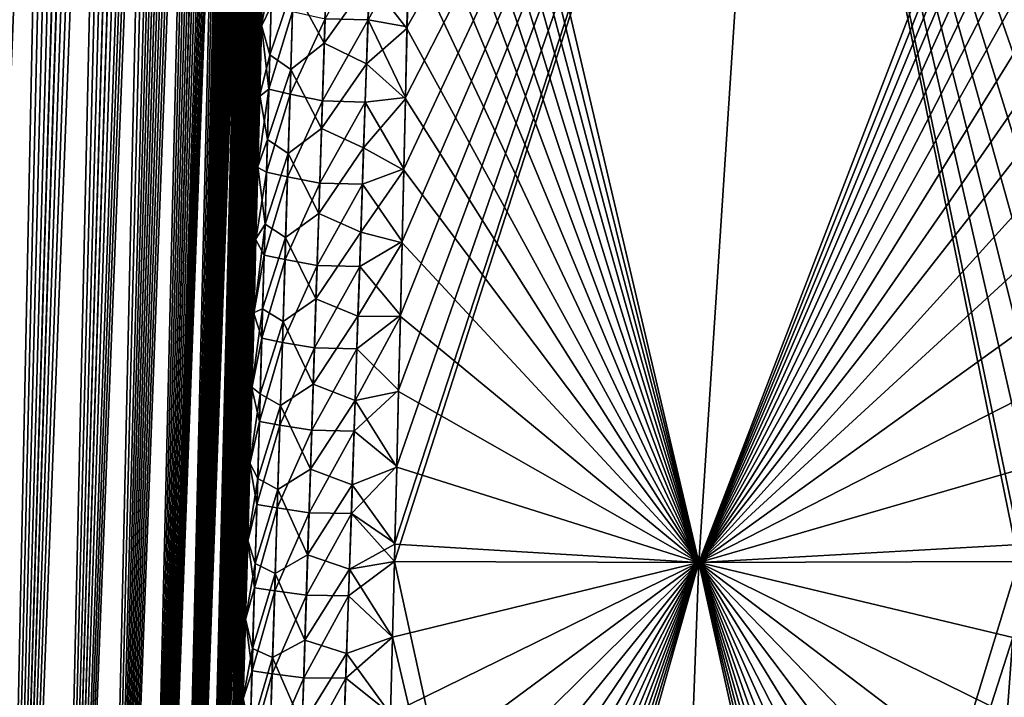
# Model space of a CAD drawing. Header units: metres. Extents: x -109 to 109, y -108 to 40.
# Tile 17 of 216: x -92.66 to -86.94, y -94.43 to -90.49. Entities that reach past the tile are written whole.
import ezdxf

# ---------------------------------------------------------------- set-up
doc = ezdxf.new("R2010")
doc.units = ezdxf.units.M
doc.layers.add('solid_K_24_42_18_000C86_XXX', color=7, linetype='CONTINUOUS')

msp = doc.modelspace()

# ---------------------------------------------------------------- linework, layer by layer
at = {"layer": 'solid_K_24_42_18_000C86_XXX'}
for points in [[(-93.591545, -102.81073, -10.906535), (-92.679085, -68.267998, -10.050425), (-92.528267, -68.388931, -10.34915)], [(-93.591431, -102.810715, 10.906762), (-92.51889, -68.398109, 10.368306), (-92.67025, -68.273499, 10.067431)], [(-93.591545, -102.81073, -10.906535), (-92.528267, -68.388931, -10.34915), (-92.376144, -68.573921, -10.669916)], [(-93.591431, -102.810715, 10.906762), (-93.198311, -102.747047, 11.718625), (-92.51889, -68.398109, 10.368306)], [(-93.198311, -102.747047, 11.718625), (-92.36718, -68.586609, 10.689469), (-92.51889, -68.398109, 10.368306)], [(-93.591545, -102.81073, -10.906535), (-92.376144, -68.573921, -10.669916), (-92.299911, -68.693405, -10.839007)], [(-93.198311, -102.747047, 11.718625), (-92.216957, -68.847137, 11.030178), (-92.36718, -68.586609, 10.689469)], [(-93.591545, -102.81073, -10.906535), (-92.299911, -68.693405, -10.839007), (-92.224533, -68.832336, -11.012405)], [(-93.19838, -102.747063, -11.718479), (-93.591545, -102.81073, -10.906535), (-92.224533, -68.832336, -11.012405)], [(-93.19838, -102.747063, -11.718479), (-92.224533, -68.832336, -11.012405), (-92.150101, -68.990654, -11.190207)], [(-93.198311, -102.747047, 11.718625), (-92.143311, -69.006462, 11.206781), (-92.216957, -68.847137, 11.030178)], [(-93.19838, -102.747063, -11.718479), (-92.150101, -68.990654, -11.190207), (-92.077179, -69.169266, -11.371437)], [(-93.198311, -102.747047, 11.718625), (-92.844063, -102.640434, 12.551116), (-92.143311, -69.006462, 11.206781)], [(-92.844063, -102.640434, 12.551116), (-92.070923, -69.185532, 11.387313), (-92.143311, -69.006462, 11.206781)], [(-93.19838, -102.747063, -11.718479), (-92.077179, -69.169266, -11.371437), (-92.005905, -69.368141, -11.555996)], [(-92.844063, -102.640434, 12.551116), (-92.000267, -69.385178, 11.570947), (-92.070923, -69.185532, 11.387313)], [(-93.19838, -102.747063, -11.718479), (-92.005905, -69.368141, -11.555996), (-91.936523, -69.588257, -11.743578)], [(-92.844063, -102.640434, 12.551116), (-91.931404, -69.605354, 11.757725), (-92.000267, -69.385178, 11.570947)], [(-93.19838, -102.747063, -11.718479), (-91.936523, -69.588257, -11.743578), (-91.869133, -69.829735, -11.934097)], [(-92.844063, -102.640434, 12.551116), (-91.864594, -69.84716, 11.947262), (-91.931404, -69.605354, 11.757725)], [(-92.844093, -102.640442, -12.551044), (-93.19838, -102.747063, -11.718479), (-91.869133, -69.829735, -11.934097)], [(-92.844093, -102.640442, -12.551044), (-91.869133, -69.829735, -11.934097), (-91.803925, -70.093361, -12.12733)], [(-92.844063, -102.640434, 12.551116), (-91.799896, -70.110558, 12.139552), (-91.864594, -69.84716, 11.947262)], [(-92.844093, -102.640442, -12.551044), (-91.803925, -70.093361, -12.12733), (-91.741028, -70.379463, -12.323109)], [(-92.844063, -102.640434, 12.551116), (-92.529518, -102.49028, 13.403612), (-91.799896, -70.110558, 12.139552)], [(-92.529518, -102.49028, 13.403612), (-91.737503, -70.39666, 12.33439), (-91.799896, -70.110558, 12.139552)], [(-92.844093, -102.640442, -12.551044), (-91.741028, -70.379463, -12.323109), (-91.680527, -70.688721, -12.521388)], [(-92.529518, -102.49028, 13.403612), (-91.67746, -70.705429, 12.531752), (-91.737503, -70.39666, 12.33439)], [(-92.844093, -102.640442, -12.551044), (-91.680527, -70.688721, -12.521388), (-91.622559, -71.021805, -12.72204)], [(-92.529518, -102.49028, 13.403612), (-91.619904, -71.03817, 12.731528), (-91.67746, -70.705429, 12.531752)], [(-92.529518, -102.49028, -13.403603), (-92.844093, -102.640442, -12.551044), (-91.622559, -71.021805, -12.72204)], [(-92.529518, -102.49028, -13.403603), (-91.622559, -71.021805, -12.72204), (-91.567177, -71.379196, -12.925053)], [(-92.529518, -102.49028, 13.403612), (-91.564888, -71.394905, 12.933696), (-91.619904, -71.03817, 12.731528)], [(-92.529518, -102.49028, -13.403603), (-91.567177, -71.379196, -12.925053), (-91.514496, -71.76207, -13.130342)], [(-92.529518, -102.49028, 13.403612), (-92.255585, -102.295357, 14.275787), (-91.564888, -71.394905, 12.933696)], [(-92.255585, -102.295357, 14.275787), (-91.51255, -71.777077, 13.13817), (-91.564888, -71.394905, 12.933696)], [(-92.529518, -102.49028, -13.403603), (-91.514496, -71.76207, -13.130342), (-91.464577, -72.170631, -13.337885)], [(-92.255585, -102.295357, 14.275787), (-91.462944, -72.184906, 13.344921), (-91.51255, -71.777077, 13.13817)], [(-92.529518, -102.49028, -13.403603), (-91.464577, -72.170631, -13.337885), (-91.432899, -72.458321, -13.477447)], [(-92.255585, -102.295357, 14.275787), (-91.431442, -72.471695, 13.483983), (-91.462944, -72.184906, 13.344921)], [(-92.529518, -102.49028, -13.403603), (-91.432899, -72.458321, -13.477447), (-91.402504, -72.757851, -13.617982)], [(-92.255585, -102.295357, 14.275787), (-91.401237, -72.771019, 13.623995), (-91.431442, -72.471695, 13.483983)], [(-92.529518, -102.49028, -13.403603), (-91.402504, -72.757851, -13.617982), (-91.373428, -73.069885, -13.759448)], [(-92.255585, -102.295357, 14.275787), (-91.37233, -73.082413, 13.764975), (-91.401237, -72.771019, 13.623995)], [(-92.255585, -102.295349, -14.275813), (-92.529518, -102.49028, -13.403603), (-91.373428, -73.069885, -13.759448)], [(-92.255585, -102.295349, -14.275813), (-91.373428, -73.069885, -13.759448), (-91.345741, -73.395264, -13.901795)], [(-92.255585, -102.295357, 14.275787), (-91.344765, -73.4067, 13.906869), (-91.37233, -73.082413, 13.764975)], [(-92.255585, -102.295349, -14.275813), (-91.345741, -73.395264, -13.901795), (-91.319405, -73.733452, -14.045052)], [(-92.255585, -102.295357, 14.275787), (-92.023575, -102.054451, 15.166787), (-91.344765, -73.4067, 13.906869)], [(-92.023575, -102.054451, 15.166787), (-91.318596, -73.744598, 14.049638), (-91.344765, -73.4067, 13.906869)], [(-92.255585, -102.295349, -14.275813), (-91.319405, -73.733452, -14.045052), (-91.294479, -74.084984, -14.189171)], [(-92.023575, -102.054451, 15.166787), (-91.293793, -74.095497, 14.193313), (-91.318596, -73.744598, 14.049638)], [(-92.255585, -102.295349, -14.275813), (-91.294479, -74.084984, -14.189171), (-91.271019, -74.450935, -14.33407)], [(-92.023575, -102.054451, 15.166787), (-91.270424, -74.460266, 14.337823), (-91.293793, -74.095497, 14.193313)], [(-92.255585, -102.295349, -14.275813), (-91.271019, -74.450935, -14.33407), (-91.249016, -74.83094, -14.47978)], [(-92.023575, -102.054451, 15.166787), (-91.248535, -74.839836, 14.483091), (-91.270424, -74.460266, 14.337823)], [(-92.255585, -102.295349, -14.275813), (-91.249016, -74.83094, -14.47978), (-91.228493, -75.225243, -14.626263)], [(-92.023575, -102.054451, 15.166787), (-91.228111, -75.233551, 14.629175), (-91.248535, -74.839836, 14.483091)], [(-92.023567, -102.054436, -15.166823), (-92.255585, -102.295349, -14.275813), (-91.228493, -75.225243, -14.626263)], [(-92.023575, -102.054451, 15.166787), (-91.209198, -75.64222, 14.775979), (-91.228111, -75.233551, 14.629175)], [(-92.023567, -102.054436, -15.166823), (-91.228493, -75.225243, -14.626263), (-91.209526, -75.635094, -14.773389)], [(-92.023575, -102.054451, 15.166787), (-91.834908, -101.766304, 16.07567), (-91.209198, -75.64222, 14.775979)], [(-92.023567, -102.054436, -15.166823), (-91.209526, -75.635094, -14.773389), (-91.192123, -76.060555, -14.921158)], [(-91.834908, -101.766304, 16.07567), (-91.191872, -76.067032, 14.923372), (-91.209198, -75.64222, 14.775979)], [(-92.023567, -102.054436, -15.166823), (-91.192123, -76.060555, -14.921158), (-91.17627, -76.501389, -15.069578)], [(-91.834908, -101.766304, 16.07567), (-91.176094, -76.507362, 15.07143), (-91.191872, -76.067032, 14.923372)], [(-92.023567, -102.054436, -15.166823), (-91.17627, -76.501389, -15.069578), (-91.165459, -76.842949, -15.181206)], [(-91.834908, -101.766304, 16.07567), (-91.165306, -76.848145, 15.182853), (-91.176094, -76.507362, 15.07143)], [(-92.023567, -102.054436, -15.166823), (-91.165459, -76.842949, -15.181206), (-91.155602, -77.194481, -15.293021)], [(-91.834908, -101.766304, 16.07567), (-91.155464, -77.198647, 15.2945), (-91.165306, -76.848145, 15.182853)], [(-92.023567, -102.054436, -15.166823), (-91.155602, -77.194481, -15.293021), (-91.14666, -77.555305, -15.405124)], [(-91.834908, -101.766304, 16.07567), (-91.146568, -77.559265, 15.406321), (-91.155464, -77.198647, 15.2945)], [(-92.023567, -102.054436, -15.166823), (-91.14666, -77.555305, -15.405124), (-91.138649, -77.925667, -15.517464)], [(-91.834908, -101.766304, 16.07567), (-91.138596, -77.929276, 15.518421), (-91.146568, -77.559265, 15.406321)], [(-92.023567, -102.054436, -15.166823), (-91.138649, -77.925667, -15.517464), (-91.131607, -78.306259, -15.629923)], [(-91.834908, -101.766304, 16.07567), (-91.131569, -78.309158, 15.630713), (-91.138596, -77.929276, 15.518421)], [(-91.8349, -101.766289, -16.075701), (-92.023567, -102.054436, -15.166823), (-91.131607, -78.306259, -15.629923)], [(-91.834908, -101.766304, 16.07567), (-91.125526, -78.699631, 15.743069), (-91.131569, -78.309158, 15.630713)], [(-91.8349, -101.766289, -16.075701), (-91.131607, -78.306259, -15.629923), (-91.12558, -78.697769, -15.742383)], [(-91.8349, -101.766289, -16.075701), (-91.12558, -78.697769, -15.742383), (-91.120529, -79.099777, -15.854929)], [(-91.834908, -101.766304, 16.07567), (-91.691109, -101.428734, 17.001799), (-91.125526, -78.699631, 15.743069)], [(-91.691109, -101.428734, 17.001799), (-91.120506, -79.101295, 15.855385), (-91.125526, -78.699631, 15.743069)], [(-91.8349, -101.766289, -16.075701), (-91.120529, -79.099777, -15.854929), (-91.116447, -79.512077, -15.967579)], [(-91.691109, -101.428734, 17.001799), (-91.116447, -79.513367, 15.967812), (-91.120506, -79.101295, 15.855385)], [(-91.8349, -101.766289, -16.075701), (-91.116447, -79.512077, -15.967579), (-91.113373, -79.935493, -16.080168)], [(-91.691109, -101.428734, 17.001799), (-91.11338, -79.93618, 16.080265), (-91.116447, -79.513367, 15.967812)], [(-91.8349, -101.766289, -16.075701), (-91.113373, -79.935493, -16.080168), (-91.111359, -80.370819, -16.192528)], [(-91.691109, -101.428734, 17.001799), (-91.111343, -80.37056, 16.192568), (-91.11338, -79.93618, 16.080265)], [(-91.8349, -101.766289, -16.075701), (-91.111359, -80.370819, -16.192528), (-91.110397, -80.818108, -16.304655)], [(-91.691109, -101.428734, 17.001799), (-91.11039, -80.817314, 16.304554), (-91.111343, -80.37056, 16.192568)], [(-91.8349, -101.766289, -16.075701), (-91.110397, -80.818108, -16.304655), (-91.110435, -81.276611, -16.416706)], [(-91.691109, -101.428734, 17.001799), (-91.110443, -81.275711, 16.416389), (-91.11039, -80.817314, 16.304554)], [(-91.8349, -101.766289, -16.075701), (-91.110435, -81.276611, -16.416706), (-91.111206, -81.652077, -16.506147)], [(-91.691109, -101.428734, 17.001799), (-91.111221, -81.650833, 16.505735), (-91.110443, -81.275711, 16.416389)], [(-91.8349, -101.766289, -16.075701), (-91.111206, -81.652077, -16.506147), (-91.112679, -82.035759, -16.595282)], [(-91.691109, -101.428734, 17.001799), (-91.112679, -82.033943, 16.594837), (-91.111221, -81.650833, 16.505735)], [(-91.691109, -101.428719, -17.001829), (-91.8349, -101.766289, -16.075701), (-91.112679, -82.035759, -16.595282)], [(-91.691109, -101.428734, 17.001799), (-91.11483, -82.425545, 16.683571), (-91.112679, -82.033943, 16.594837)], [(-91.691109, -101.428719, -17.001829), (-91.112679, -82.035759, -16.595282), (-91.114868, -82.428131, -16.683987)], [(-91.691109, -101.428734, 17.001799), (-91.593956, -101.039337, 17.944174), (-91.11483, -82.425545, 16.683571)], [(-91.691109, -101.428719, -17.001829), (-91.114868, -82.428131, -16.683987), (-91.117744, -82.828911, -16.772346)], [(-91.593956, -101.039337, 17.944174), (-91.117706, -82.826065, 16.771826), (-91.11483, -82.425545, 16.683571)], [(-91.691109, -101.428719, -17.001829), (-91.117744, -82.828911, -16.772346), (-91.121269, -83.237595, -16.860491)], [(-91.593956, -101.039337, 17.944174), (-91.121254, -83.234756, 16.859808), (-91.117706, -82.826065, 16.771826)], [(-91.691109, -101.428719, -17.001829), (-91.121269, -83.237595, -16.860491), (-91.125481, -83.654716, -16.948257)], [(-91.593956, -101.039337, 17.944174), (-91.125458, -83.651665, 16.947495), (-91.121254, -83.234756, 16.859808)], [(-91.691109, -101.428719, -17.001829), (-91.125481, -83.654716, -16.948257), (-91.130394, -84.080841, -17.035482)], [(-91.593956, -101.039337, 17.944174), (-91.130356, -84.077362, 17.034716), (-91.125458, -83.651665, 16.947495)], [(-91.593956, -101.039337, 17.944174), (-91.135971, -84.512413, 17.121298), (-91.130356, -84.077362, 17.034716)], [(-91.691109, -101.428719, -17.001829), (-91.130394, -84.080841, -17.035482), (-91.136032, -84.516533, -17.122004)], [(-91.691109, -101.428719, -17.001829), (-91.136032, -84.516533, -17.122004), (-91.142403, -84.961952, -17.207771)], [(-91.593956, -101.039337, 17.944174), (-91.142319, -84.957397, 17.207073), (-91.135971, -84.512413, 17.121298)], [(-91.691109, -101.428719, -17.001829), (-91.142403, -84.961952, -17.207771), (-91.149429, -85.416138, -17.293095)], [(-91.593956, -101.039337, 17.944174), (-91.149361, -85.411736, 17.292233), (-91.142319, -84.957397, 17.207073)], [(-91.691109, -101.428719, -17.001829), (-91.149429, -85.416138, -17.293095), (-91.1558, -85.801651, -17.363739)], [(-91.593956, -101.039337, 17.944174), (-91.157066, -85.875092, 17.376871), (-91.149361, -85.411736, 17.292233)], [(-91.691109, -101.428719, -17.001829), (-91.1558, -85.801651, -17.363739), (-91.162659, -86.193962, -17.433825)], [(-91.593956, -101.039337, 17.944174), (-91.165466, -86.348137, 17.460754), (-91.157066, -85.875092, 17.376871)], [(-91.691109, -101.428719, -17.001829), (-91.162659, -86.193962, -17.433825), (-91.170021, -86.593452, -17.503225)], [(-91.593956, -101.039337, 17.944174), (-91.174583, -86.831551, 17.543652), (-91.165466, -86.348137, 17.460754)], [(-91.691109, -101.428719, -17.001829), (-91.170021, -86.593452, -17.503225), (-91.177895, -87.000496, -17.571808)], [(-90.350372, -87.076981, 19.088963), (-88.716835, -93.64727, 21.160145), (-90.345497, -86.706192, 19.020157)], [(-88.716835, -93.64727, 21.160145), (-88.265182, -86.734787, 20.377903), (-90.345497, -86.706192, 19.020157)], [(-88.716866, -93.64727, -21.160128), (-88.265182, -86.734787, -20.377903), (-86.049187, -86.7062, -21.500633)], [(-86.106514, -87.078148, -21.539379), (-88.716866, -93.64727, -21.160128), (-86.049187, -86.7062, -21.500633)], [(-90.485962, -93.641541, -20.034143), (-90.483253, -93.533752, -20.022509), (-88.265182, -86.734787, -20.377903)], [(-88.716866, -93.64727, -21.160128), (-90.485962, -93.641541, -20.034143), (-88.265182, -86.734787, -20.377903)], [(-90.483253, -93.533752, -20.022509), (-90.472107, -93.086426, -19.972918), (-88.265182, -86.734787, -20.377903)], [(-90.472107, -93.086426, -19.972918), (-90.461212, -92.645164, -19.921959), (-88.265182, -86.734787, -20.377903)], [(-90.461212, -92.645164, -19.921959), (-90.4505, -92.209587, -19.869709), (-88.265182, -86.734787, -20.377903)], [(-90.4505, -92.209587, -19.869709), (-90.440163, -91.780388, -19.816193), (-88.265182, -86.734787, -20.377903)], [(-90.440163, -91.780388, -19.816193), (-90.430382, -91.35807, -19.761442), (-88.265182, -86.734787, -20.377903)], [(-90.430382, -91.35807, -19.761442), (-90.421112, -90.942337, -19.705519), (-88.265182, -86.734787, -20.377903)], [(-90.421112, -90.942337, -19.705519), (-90.412315, -90.532913, -19.648483), (-88.265182, -86.734787, -20.377903)], [(-90.412315, -90.532913, -19.648483), (-90.402596, -90.062836, -19.580612), (-88.265182, -86.734787, -20.377903)], [(-88.716835, -93.64727, 21.160145), (-86.857124, -93.641968, 22.129305), (-88.265182, -86.734787, 20.377903)], [(-86.561272, -90.544952, 21.873737), (-86.507477, -90.075394, 21.831453), (-88.265182, -86.734787, 20.377903)], [(-86.606163, -90.953918, 21.909811), (-86.561272, -90.544952, 21.873737), (-88.265182, -86.734787, 20.377903)], [(-86.649864, -91.369179, 21.94574), (-86.606163, -90.953918, 21.909811), (-88.265182, -86.734787, 20.377903)], [(-86.692291, -91.791023, 21.981525), (-86.649864, -91.369179, 21.94574), (-88.265182, -86.734787, 20.377903)], [(-86.733376, -92.219727, 22.017172), (-86.692291, -91.791023, 21.981525), (-88.265182, -86.734787, 20.377903)], [(-86.773178, -92.6548, 22.052517), (-86.733376, -92.219727, 22.017172), (-88.265182, -86.734787, 20.377903)], [(-86.811783, -93.095558, 22.08737), (-86.773178, -92.6548, 22.052517), (-88.265182, -86.734787, 20.377903)], [(-86.849075, -93.542358, 22.121763), (-86.811783, -93.095558, 22.08737), (-88.265182, -86.734787, 20.377903)], [(-86.857124, -93.641968, 22.129305), (-86.849075, -93.542358, 22.121763), (-88.265182, -86.734787, 20.377903)], [(-91.593956, -101.039337, 17.944174), (-91.184433, -87.325996, 17.625328), (-91.174583, -86.831551, 17.543652)], [(-91.691109, -101.428719, -17.001829), (-91.177895, -87.000496, -17.571808), (-91.186279, -87.415222, -17.639534)], [(-90.350372, -87.076981, 19.088963), (-90.355705, -87.4534, 19.157032), (-88.716835, -93.64727, 21.160145)], [(-86.106514, -87.078148, -21.539379), (-86.162971, -87.455757, -21.578148), (-88.716866, -93.64727, -21.160128)], [(-91.593956, -101.039337, 17.944174), (-91.195, -87.831268, 17.705875), (-91.184433, -87.325996, 17.625328)], [(-91.691109, -101.428719, -17.001829), (-91.186279, -87.415222, -17.639534), (-91.195114, -87.836723, -17.706738)], [(-90.355705, -87.4534, 19.157032), (-90.361519, -87.835732, 19.224325), (-88.716835, -93.64727, 21.160145)], [(-86.162971, -87.455757, -21.578148), (-86.218498, -87.83931, -21.616955), (-88.716866, -93.64727, -21.160128)], [(-91.593956, -101.03933, -17.944197), (-91.691109, -101.428719, -17.001829), (-91.195114, -87.836723, -17.706738)], [(-91.593956, -101.039337, 17.944174), (-91.2043, -88.259918, 17.772385), (-91.195, -87.831268, 17.705875)], [(-91.593956, -101.03933, -17.944197), (-91.195114, -87.836723, -17.706738), (-91.204407, -88.265266, -17.77331)], [(-90.361519, -87.835732, 19.224325), (-90.368607, -88.267723, 19.298126), (-88.716835, -93.64727, 21.160145)], [(-86.218498, -87.83931, -21.616955), (-86.278847, -88.271263, -21.659983), (-88.716866, -93.64727, -21.160128)], [(-91.593956, -101.039337, 17.944174), (-91.545441, -100.596848, 18.901022), (-91.2043, -88.259918, 17.772385)], [(-91.593956, -101.03933, -17.944197), (-91.204407, -88.265266, -17.77331), (-91.21418, -88.701302, -17.839075)], [(-91.545441, -100.596848, 18.901022), (-91.214066, -88.695923, 17.838148), (-91.2043, -88.259918, 17.772385)], [(-90.368607, -88.267723, 19.298126), (-90.376396, -88.707695, 19.370859), (-88.716835, -93.64727, 21.160145)], [(-86.278847, -88.271263, -21.659983), (-86.337914, -88.711197, -21.703083), (-88.716866, -93.64727, -21.160128)], [(-91.593956, -101.03933, -17.944197), (-91.21418, -88.701302, -17.839075), (-91.224442, -89.145271, -17.903849)], [(-91.545441, -100.596848, 18.901022), (-91.224312, -89.139748, 17.902985), (-91.214066, -88.695923, 17.838148)], [(-90.376396, -88.707695, 19.370859), (-90.384804, -89.155449, 19.442455), (-88.716835, -93.64727, 21.160145)], [(-86.337914, -88.711197, -21.703083), (-86.395699, -89.15889, -21.746147), (-88.716866, -93.64727, -21.160128)], [(-91.593956, -101.03933, -17.944197), (-91.224442, -89.145271, -17.903849), (-91.235199, -89.597626, -17.967455)], [(-91.545441, -100.596848, 18.901022), (-91.235054, -89.591858, 17.966707), (-91.224312, -89.139748, 17.902985)], [(-90.384804, -89.155449, 19.442455), (-90.393578, -89.610077, 19.512844), (-88.716835, -93.64727, 21.160145)], [(-86.395699, -89.15889, -21.746147), (-86.45224, -89.613457, -21.788927), (-88.716866, -93.64727, -21.160128)], [(-91.593956, -101.03933, -17.944197), (-91.235199, -89.597626, -17.967455), (-91.246468, -90.058807, -18.029724)], [(-91.545441, -100.596848, 18.901022), (-91.246307, -90.052696, 18.029131), (-91.235054, -89.591858, 17.966707)], [(-90.393578, -89.610077, 19.512844), (-90.402786, -90.071983, 19.581955), (-88.716835, -93.64727, 21.160145)], [(-86.45224, -89.613457, -21.788927), (-86.507462, -90.075294, -21.831446), (-88.716866, -93.64727, -21.160128)], [(-90.888573, -90.48494, -19.163685), (-90.622871, -90.014526, -19.391041), (-90.638817, -90.491997, -19.45496)], [(-90.638817, -90.491997, -19.45496), (-90.622871, -90.014526, -19.391041), (-90.402596, -90.062836, -19.580612)], [(-91.593956, -101.03933, -17.944197), (-91.246468, -90.058807, -18.029724), (-91.258194, -90.527954, -18.091026)], [(-91.545441, -100.596848, 18.901022), (-91.258049, -90.522148, 18.090326), (-91.246307, -90.052696, 18.029131)], [(-91.201591, -90.413101, -18.457294), (-91.258194, -90.527954, -18.091026), (-91.246468, -90.058807, -18.029724)], [(-91.196014, -90.202492, 18.428926), (-91.246307, -90.052696, 18.029131), (-91.258049, -90.522148, 18.090326)], [(-90.638817, -90.491997, -19.45496), (-90.402596, -90.062836, -19.580612), (-90.412315, -90.532913, -19.648483)], [(-90.631439, -90.258575, 19.423599), (-90.412506, -90.541626, 19.649715), (-90.402786, -90.071983, 19.581955)], [(-90.402786, -90.071983, 19.581955), (-90.412506, -90.541626, 19.649715), (-88.716835, -93.64727, 21.160145)], [(-86.507462, -90.075294, -21.831446), (-86.561256, -90.544861, -21.87373), (-88.716866, -93.64727, -21.160128)], [(-90.877846, -90.132874, 19.116596), (-91.073845, -90.293716, 18.804865), (-90.893547, -90.627579, 19.181541)], [(-90.877846, -90.132874, 19.116596), (-90.893547, -90.627579, 19.181541), (-90.631439, -90.258575, 19.423599)], [(-91.196014, -90.202492, 18.428926), (-91.258049, -90.522148, 18.090326), (-91.209557, -90.694466, 18.492613)], [(-91.196014, -90.202492, 18.428926), (-91.209557, -90.694466, 18.492613), (-91.073845, -90.293716, 18.804865)], [(-90.893547, -90.627579, 19.181541), (-90.647827, -90.747299, 19.487728), (-90.631439, -90.258575, 19.423599)], [(-90.631439, -90.258575, 19.423599), (-90.647827, -90.747299, 19.487728), (-90.412506, -90.541626, 19.649715)], [(-91.209557, -90.694466, 18.492613), (-91.088387, -90.781067, 18.86767), (-91.073845, -90.293716, 18.804865)], [(-90.893547, -90.627579, 19.181541), (-91.073845, -90.293716, 18.804865), (-91.088387, -90.781067, 18.86767)], [(-91.214951, -90.895172, -18.518703), (-91.258194, -90.527954, -18.091026), (-91.201591, -90.413101, -18.457294)], [(-91.214951, -90.895172, -18.518703), (-91.201591, -90.413101, -18.457294), (-91.077988, -90.444176, -18.825241)], [(-91.214951, -90.895172, -18.518703), (-91.077988, -90.444176, -18.825241), (-91.092354, -90.924446, -18.886431)], [(-91.092354, -90.924446, -18.886431), (-91.077988, -90.444176, -18.825241), (-90.888573, -90.48494, -19.163685)], [(-91.092354, -90.924446, -18.886431), (-90.888573, -90.48494, -19.163685), (-90.903824, -90.963074, -19.224777)], [(-90.903824, -90.963074, -19.224777), (-90.888573, -90.48494, -19.163685), (-90.638817, -90.491997, -19.45496)], [(-91.593956, -101.03933, -17.944197), (-91.258194, -90.527954, -18.091026), (-91.268593, -90.936211, -18.142881)], [(-91.545441, -100.596848, 18.901022), (-91.268448, -90.930634, 18.14212), (-91.258049, -90.522148, 18.090326)], [(-91.214951, -90.895172, -18.518703), (-91.268593, -90.936211, -18.142881), (-91.258194, -90.527954, -18.091026)], [(-91.209557, -90.694466, 18.492613), (-91.258049, -90.522148, 18.090326), (-91.268448, -90.930634, 18.14212)], [(-90.903824, -90.963074, -19.224777), (-90.638817, -90.491997, -19.45496), (-90.654854, -90.969719, -19.516533)], [(-90.654854, -90.969719, -19.516533), (-90.638817, -90.491997, -19.45496), (-90.421112, -90.942337, -19.705519)], [(-90.647827, -90.747299, 19.487728), (-90.421303, -90.950668, 19.706657), (-90.412506, -90.541626, 19.649715)], [(-90.638817, -90.491997, -19.45496), (-90.412315, -90.532913, -19.648483), (-90.421112, -90.942337, -19.705519)], [(-90.412506, -90.541626, 19.649715), (-90.421303, -90.950668, 19.706657), (-88.716835, -93.64727, 21.160145)], [(-86.561256, -90.544861, -21.87373), (-86.606155, -90.953827, -21.909803), (-88.716866, -93.64727, -21.160128)], [(-90.893547, -90.627579, 19.181541), (-91.088387, -90.781067, 18.86767), (-90.909386, -91.122581, 19.244005)], [(-90.893547, -90.627579, 19.181541), (-90.909386, -91.122581, 19.244005), (-90.647827, -90.747299, 19.487728)], [(-91.209557, -90.694466, 18.492613), (-91.268448, -90.930634, 18.14212), (-91.223328, -91.186768, 18.553879)], [(-91.209557, -90.694466, 18.492613), (-91.223328, -91.186768, 18.553879), (-91.088387, -90.781067, 18.86767)], [(-90.909386, -91.122581, 19.244005), (-90.664307, -91.23629, 19.549414), (-90.647827, -90.747299, 19.487728)], [(-90.647827, -90.747299, 19.487728), (-90.664307, -91.23629, 19.549414), (-90.421303, -90.950668, 19.706657)], [(-91.223328, -91.186768, 18.553879), (-91.103096, -91.268715, 18.928093), (-91.088387, -90.781067, 18.86767)], [(-90.909386, -91.122581, 19.244005), (-91.088387, -90.781067, 18.86767), (-91.103096, -91.268715, 18.928093)], [(-91.593956, -101.03933, -17.944197), (-91.268593, -90.936211, -18.142881), (-91.27932, -91.350502, -18.193935)], [(-91.545441, -100.596848, 18.901022), (-91.279182, -91.34507, 18.193161), (-91.268448, -90.930634, 18.14212)], [(-91.214951, -90.895172, -18.518703), (-91.27932, -91.350502, -18.193935), (-91.268593, -90.936211, -18.142881)], [(-91.228523, -91.377556, -18.577801), (-91.27932, -91.350502, -18.193935), (-91.214951, -90.895172, -18.518703)], [(-91.223328, -91.186768, 18.553879), (-91.268448, -90.930634, 18.14212), (-91.279182, -91.34507, 18.193161)], [(-91.228523, -91.377556, -18.577801), (-91.214951, -90.895172, -18.518703), (-91.092354, -90.924446, -18.886431)], [(-91.228523, -91.377556, -18.577801), (-91.092354, -90.924446, -18.886431), (-91.106888, -91.404999, -18.945314)], [(-91.106888, -91.404999, -18.945314), (-91.092354, -90.924446, -18.886431), (-90.903824, -90.963074, -19.224777)], [(-90.654854, -90.969719, -19.516533), (-90.421112, -90.942337, -19.705519), (-90.430382, -91.35807, -19.761442)], [(-91.106888, -91.404999, -18.945314), (-90.903824, -90.963074, -19.224777), (-90.919197, -91.441475, -19.283569)], [(-90.919197, -91.441475, -19.283569), (-90.903824, -90.963074, -19.224777), (-90.654854, -90.969719, -19.516533)], [(-90.919197, -91.441475, -19.283569), (-90.654854, -90.969719, -19.516533), (-90.670975, -91.447701, -19.575783)], [(-90.670975, -91.447701, -19.575783), (-90.654854, -90.969719, -19.516533), (-90.430382, -91.35807, -19.761442)], [(-90.664307, -91.23629, 19.549414), (-90.430565, -91.36602, 19.762489), (-90.421303, -90.950668, 19.706657)], [(-90.421303, -90.950668, 19.706657), (-90.430565, -91.36602, 19.762489), (-88.716835, -93.64727, 21.160145)], [(-86.606155, -90.953827, -21.909803), (-86.649849, -91.369095, -21.945732), (-88.716866, -93.64727, -21.160128)], [(-90.909386, -91.122581, 19.244005), (-91.103096, -91.268715, 18.928093), (-90.925346, -91.617859, 19.304008)], [(-90.909386, -91.122581, 19.244005), (-90.925346, -91.617859, 19.304008), (-90.664307, -91.23629, 19.549414)], [(-91.223328, -91.186768, 18.553879), (-91.279182, -91.34507, 18.193161), (-91.237297, -91.679382, 18.612747)], [(-91.223328, -91.186768, 18.553879), (-91.237297, -91.679382, 18.612747), (-91.103096, -91.268715, 18.928093)], [(-91.237297, -91.679382, 18.612747), (-91.11795, -91.756653, 18.986158), (-91.103096, -91.268715, 18.928093)], [(-90.925346, -91.617859, 19.304008), (-91.103096, -91.268715, 18.928093), (-91.11795, -91.756653, 18.986158)], [(-90.925346, -91.617859, 19.304008), (-90.680862, -91.725533, 19.608677), (-90.664307, -91.23629, 19.549414)], [(-90.664307, -91.23629, 19.549414), (-90.680862, -91.725533, 19.608677), (-90.430565, -91.36602, 19.762489)], [(-91.545441, -100.596848, 18.901022), (-91.290245, -91.7658, 18.243286), (-91.279182, -91.34507, 18.193161)], [(-91.237297, -91.679382, 18.612747), (-91.279182, -91.34507, 18.193161), (-91.290245, -91.7658, 18.243286)], [(-91.593956, -101.03933, -17.944197), (-91.27932, -91.350502, -18.193935), (-91.290382, -91.771156, -18.244026)], [(-91.228523, -91.377556, -18.577801), (-91.290382, -91.771156, -18.244026), (-91.27932, -91.350502, -18.193935)], [(-91.242279, -91.860237, -18.634604), (-91.290382, -91.771156, -18.244026), (-91.228523, -91.377556, -18.577801)], [(-91.242279, -91.860237, -18.634604), (-91.228523, -91.377556, -18.577801), (-91.106888, -91.404999, -18.945314)], [(-90.680862, -91.725533, 19.608677), (-90.440346, -91.787949, 19.817154), (-90.430565, -91.36602, 19.762489)], [(-90.670975, -91.447701, -19.575783), (-90.430382, -91.35807, -19.761442), (-90.440163, -91.780388, -19.816193)], [(-90.430565, -91.36602, 19.762489), (-90.440346, -91.787949, 19.817154), (-88.716835, -93.64727, 21.160145)], [(-86.649849, -91.369095, -21.945732), (-86.692284, -91.790939, -21.98152), (-88.716866, -93.64727, -21.160128)], [(-91.242279, -91.860237, -18.634604), (-91.106888, -91.404999, -18.945314), (-91.121559, -91.885834, -19.001911)], [(-91.121559, -91.885834, -19.001911), (-91.106888, -91.404999, -18.945314), (-90.919197, -91.441475, -19.283569)], [(-91.121559, -91.885834, -19.001911), (-90.919197, -91.441475, -19.283569), (-90.934669, -91.920135, -19.340078)], [(-90.934669, -91.920135, -19.340078), (-90.919197, -91.441475, -19.283569), (-90.670975, -91.447701, -19.575783)], [(-90.934669, -91.920135, -19.340078), (-90.670975, -91.447701, -19.575783), (-90.687164, -91.925919, -19.632729)], [(-90.687164, -91.925919, -19.632729), (-90.670975, -91.447701, -19.575783), (-90.440163, -91.780388, -19.816193)], [(-90.925346, -91.617859, 19.304008), (-91.11795, -91.756653, 18.986158), (-90.941399, -92.113411, 19.361578)], [(-90.925346, -91.617859, 19.304008), (-90.941399, -92.113411, 19.361578), (-90.680862, -91.725533, 19.608677)], [(-91.237297, -91.679382, 18.612747), (-91.290245, -91.7658, 18.243286), (-91.301651, -92.193169, 18.292336)], [(-91.237297, -91.679382, 18.612747), (-91.301651, -92.193169, 18.292336), (-91.251457, -92.172287, 18.669239)], [(-91.237297, -91.679382, 18.612747), (-91.251457, -92.172287, 18.669239), (-91.11795, -91.756653, 18.986158)], [(-90.941399, -92.113411, 19.361578), (-90.697472, -92.215027, 19.665543), (-90.680862, -91.725533, 19.608677)], [(-90.680862, -91.725533, 19.608677), (-90.697472, -92.215027, 19.665543), (-90.440346, -91.787949, 19.817154)], [(-91.593956, -101.03933, -17.944197), (-91.290382, -91.771156, -18.244026), (-91.301796, -92.198517, -18.293001)], [(-91.545441, -100.596848, 18.901022), (-91.301651, -92.193169, 18.292336), (-91.290245, -91.7658, 18.243286)], [(-91.242279, -91.860237, -18.634604), (-91.301796, -92.198517, -18.293001), (-91.290382, -91.771156, -18.244026)], [(-91.251457, -92.172287, 18.669239), (-91.132942, -92.244858, 19.041883), (-91.11795, -91.756653, 18.986158)], [(-90.941399, -92.113411, 19.361578), (-91.11795, -91.756653, 18.986158), (-91.132942, -92.244858, 19.041883)], [(-90.697472, -92.215027, 19.665543), (-90.450668, -92.216759, 19.870586), (-90.440346, -91.787949, 19.817154)], [(-90.687164, -91.925919, -19.632729), (-90.440163, -91.780388, -19.816193), (-90.4505, -92.209587, -19.869709)], [(-90.440346, -91.787949, 19.817154), (-90.450668, -92.216759, 19.870586), (-88.716835, -93.64727, 21.160145)], [(-86.692284, -91.790939, -21.98152), (-86.733368, -92.21965, -22.017166), (-88.716866, -93.64727, -21.160128)], [(-91.25621, -92.343193, -18.689133), (-91.301796, -92.198517, -18.293001), (-91.242279, -91.860237, -18.634604)], [(-91.25621, -92.343193, -18.689133), (-91.242279, -91.860237, -18.634604), (-91.121559, -91.885834, -19.001911)], [(-91.25621, -92.343193, -18.689133), (-91.121559, -91.885834, -19.001911), (-91.13636, -92.366928, -19.056244)], [(-91.13636, -92.366928, -19.056244), (-91.121559, -91.885834, -19.001911), (-90.934669, -91.920135, -19.340078)], [(-91.13636, -92.366928, -19.056244), (-90.934669, -91.920135, -19.340078), (-90.950218, -92.39904, -19.394327)], [(-90.950218, -92.39904, -19.394327), (-90.934669, -91.920135, -19.340078), (-90.687164, -91.925919, -19.632729)], [(-90.950218, -92.39904, -19.394327), (-90.687164, -91.925919, -19.632729), (-90.703392, -92.404373, -19.687391)], [(-90.703392, -92.404373, -19.687391), (-90.687164, -91.925919, -19.632729), (-90.4505, -92.209587, -19.869709)], [(-90.941399, -92.113411, 19.361578), (-91.132942, -92.244858, 19.041883), (-90.957527, -92.609222, 19.416733)], [(-90.941399, -92.113411, 19.361578), (-90.957527, -92.609222, 19.416733), (-90.697472, -92.215027, 19.665543)], [(-91.593956, -101.03933, -17.944197), (-91.301796, -92.198517, -18.293001), (-91.313568, -92.632927, -18.3407)], [(-91.545441, -100.596848, 18.901022), (-91.313416, -92.627525, 18.340149), (-91.301651, -92.193169, 18.292336)], [(-91.25621, -92.343193, -18.689133), (-91.313568, -92.632927, -18.3407), (-91.301796, -92.198517, -18.293001)], [(-91.251457, -92.172287, 18.669239), (-91.301651, -92.193169, 18.292336), (-91.313416, -92.627525, 18.340149)], [(-91.251457, -92.172287, 18.669239), (-91.313416, -92.627525, 18.340149), (-91.265778, -92.665482, 18.723375)], [(-91.251457, -92.172287, 18.669239), (-91.265778, -92.665482, 18.723375), (-91.132942, -92.244858, 19.041883)], [(-91.265778, -92.665482, 18.723375), (-91.148041, -92.733322, 19.095293), (-91.132942, -92.244858, 19.041883)], [(-90.957527, -92.609222, 19.416733), (-91.132942, -92.244858, 19.041883), (-91.148041, -92.733322, 19.095293)], [(-90.957527, -92.609222, 19.416733), (-90.714111, -92.704758, 19.720034), (-90.697472, -92.215027, 19.665543)], [(-90.697472, -92.215027, 19.665543), (-90.714111, -92.704758, 19.720034), (-90.450668, -92.216759, 19.870586)], [(-90.714111, -92.704758, 19.720034), (-90.46138, -92.651939, 19.922756), (-90.450668, -92.216759, 19.870586)], [(-90.703392, -92.404373, -19.687391), (-90.4505, -92.209587, -19.869709), (-90.461212, -92.645164, -19.921959)], [(-90.450668, -92.216759, 19.870586), (-90.46138, -92.651939, 19.922756), (-88.716835, -93.64727, 21.160145)], [(-86.733368, -92.21965, -22.017166), (-86.77317, -92.654724, -22.052511), (-88.716866, -93.64727, -21.160128)], [(-91.270287, -92.826416, -18.741405), (-91.313568, -92.632927, -18.3407), (-91.25621, -92.343193, -18.689133)], [(-91.270287, -92.826416, -18.741405), (-91.25621, -92.343193, -18.689133), (-91.13636, -92.366928, -19.056244)], [(-91.270287, -92.826416, -18.741405), (-91.13636, -92.366928, -19.056244), (-91.151253, -92.848267, -19.10833)], [(-91.151253, -92.848267, -19.10833), (-91.13636, -92.366928, -19.056244), (-90.950218, -92.39904, -19.394327)], [(-91.151253, -92.848267, -19.10833), (-90.950218, -92.39904, -19.394327), (-90.965828, -92.878174, -19.446333)], [(-90.965828, -92.878174, -19.446333), (-90.950218, -92.39904, -19.394327), (-90.703392, -92.404373, -19.687391)], [(-90.965828, -92.878174, -19.446333), (-90.703392, -92.404373, -19.687391), (-90.71965, -92.883049, -19.739794)], [(-90.71965, -92.883049, -19.739794), (-90.703392, -92.404373, -19.687391), (-90.461212, -92.645164, -19.921959)], [(-91.593956, -101.03933, -17.944197), (-91.313568, -92.632927, -18.3407), (-91.325691, -93.07473, -18.386967)], [(-91.545441, -100.596848, 18.901022), (-91.325539, -93.069221, 18.386566), (-91.313416, -92.627525, 18.340149)], [(-91.270287, -92.826416, -18.741405), (-91.325691, -93.07473, -18.386967), (-91.313568, -92.632927, -18.3407)], [(-91.265778, -92.665482, 18.723375), (-91.313416, -92.627525, 18.340149), (-91.325539, -93.069221, 18.386566)], [(-90.957527, -92.609222, 19.416733), (-91.148041, -92.733322, 19.095293), (-90.973717, -93.10527, 19.469496)], [(-90.957527, -92.609222, 19.416733), (-90.973717, -93.10527, 19.469496), (-90.714111, -92.704758, 19.720034)], [(-90.71965, -92.883049, -19.739794), (-90.461212, -92.645164, -19.921959), (-90.472107, -93.086426, -19.972918)], [(-90.714111, -92.704758, 19.720034), (-90.472267, -93.092812, 19.973639), (-90.46138, -92.651939, 19.922756)], [(-90.46138, -92.651939, 19.922756), (-90.472267, -93.092812, 19.973639), (-88.716835, -93.64727, 21.160145)], [(-86.77317, -92.654724, -22.052511), (-86.811775, -93.09549, -22.087364), (-88.716866, -93.64727, -21.160128)], [(-91.265778, -92.665482, 18.723375), (-91.325539, -93.069221, 18.386566), (-91.280243, -93.158936, 18.775173)], [(-91.265778, -92.665482, 18.723375), (-91.280243, -93.158936, 18.775173), (-91.148041, -92.733322, 19.095293)], [(-90.973717, -93.10527, 19.469496), (-90.730766, -93.194717, 19.772165), (-90.714111, -92.704758, 19.720034)], [(-90.714111, -92.704758, 19.720034), (-90.730766, -93.194717, 19.772165), (-90.472267, -93.092812, 19.973639)], [(-91.280243, -93.158936, 18.775173), (-91.163231, -93.222031, 19.1464), (-91.148041, -92.733322, 19.095293)], [(-90.973717, -93.10527, 19.469496), (-91.148041, -92.733322, 19.095293), (-91.163231, -93.222031, 19.1464)], [(-91.284492, -93.309891, -18.791441), (-91.325691, -93.07473, -18.386967), (-91.270287, -92.826416, -18.741405)], [(-91.284492, -93.309891, -18.791441), (-91.270287, -92.826416, -18.741405), (-91.151253, -92.848267, -19.10833)], [(-91.284492, -93.309891, -18.791441), (-91.151253, -92.848267, -19.10833), (-91.166229, -93.329842, -19.158186)], [(-91.166229, -93.329842, -19.158186), (-91.151253, -92.848267, -19.10833), (-90.965828, -92.878174, -19.446333)], [(-91.166229, -93.329842, -19.158186), (-90.965828, -92.878174, -19.446333), (-90.981476, -93.357529, -19.496113)], [(-90.981476, -93.357529, -19.496113), (-90.965828, -92.878174, -19.446333), (-90.71965, -92.883049, -19.739794)], [(-90.981476, -93.357529, -19.496113), (-90.71965, -92.883049, -19.739794), (-90.735909, -93.361931, -19.789948)], [(-90.735909, -93.361931, -19.789948), (-90.71965, -92.883049, -19.739794), (-90.472107, -93.086426, -19.972918)], [(-91.593956, -101.03933, -17.944197), (-91.325691, -93.07473, -18.386967), (-91.338158, -93.523529, -18.432011)], [(-91.545441, -100.596848, 18.901022), (-91.338005, -93.518288, 18.431583), (-91.325539, -93.069221, 18.386566)], [(-91.284492, -93.309891, -18.791441), (-91.338158, -93.523529, -18.432011), (-91.325691, -93.07473, -18.386967)], [(-91.280243, -93.158936, 18.775173), (-91.325539, -93.069221, 18.386566), (-91.338005, -93.518288, 18.431583)], [(-90.973717, -93.10527, 19.469496), (-91.163231, -93.222031, 19.1464), (-90.989944, -93.601555, 19.519876)], [(-90.973717, -93.10527, 19.469496), (-90.989944, -93.601555, 19.519876), (-90.730766, -93.194717, 19.772165)], [(-90.735909, -93.361931, -19.789948), (-90.472107, -93.086426, -19.972918), (-90.483253, -93.533752, -20.022509)], [(-90.730766, -93.194717, 19.772165), (-90.483406, -93.539734, 20.023157), (-90.472267, -93.092812, 19.973639)], [(-90.472267, -93.092812, 19.973639), (-90.483406, -93.539734, 20.023157), (-88.716835, -93.64727, 21.160145)], [(-86.811775, -93.09549, -22.087364), (-86.849068, -93.54229, -22.121758), (-88.716866, -93.64727, -21.160128)], [(-91.280243, -93.158936, 18.775173), (-91.338005, -93.518288, 18.431583), (-91.294838, -93.652649, 18.824644)], [(-91.280243, -93.158936, 18.775173), (-91.294838, -93.652649, 18.824644), (-91.163231, -93.222031, 19.1464)], [(-91.294838, -93.652649, 18.824644), (-91.178497, -93.710976, 19.195219), (-91.163231, -93.222031, 19.1464)], [(-90.989944, -93.601555, 19.519876), (-91.163231, -93.222031, 19.1464), (-91.178497, -93.710976, 19.195219)], [(-90.989944, -93.601555, 19.519876), (-90.747429, -93.684883, 19.821953), (-90.730766, -93.194717, 19.772165)], [(-90.730766, -93.194717, 19.772165), (-90.747429, -93.684883, 19.821953), (-90.483406, -93.539734, 20.023157)], [(-91.29882, -93.79361, -18.839249), (-91.338158, -93.523529, -18.432011), (-91.284492, -93.309891, -18.791441)], [(-91.29882, -93.79361, -18.839249), (-91.284492, -93.309891, -18.791441), (-91.166229, -93.329842, -19.158186)], [(-91.29882, -93.79361, -18.839249), (-91.166229, -93.329842, -19.158186), (-91.181282, -93.811646, -19.205824)], [(-91.181282, -93.811646, -19.205824), (-91.166229, -93.329842, -19.158186), (-90.981476, -93.357529, -19.496113)], [(-91.181282, -93.811646, -19.205824), (-90.981476, -93.357529, -19.496113), (-90.997154, -93.837097, -19.543678)], [(-90.997154, -93.837097, -19.543678), (-90.981476, -93.357529, -19.496113), (-90.735909, -93.361931, -19.789948)], [(-90.997154, -93.837097, -19.543678), (-90.735909, -93.361931, -19.789948), (-90.752174, -93.841019, -19.837868)], [(-90.752174, -93.841019, -19.837868), (-90.735909, -93.361931, -19.789948), (-90.485962, -93.641541, -20.034143)], [(-90.735909, -93.361931, -19.789948), (-90.483253, -93.533752, -20.022509), (-90.485962, -93.641541, -20.034143)], [(-91.545441, -100.596848, 18.901022), (-91.350777, -93.973717, 18.4757), (-91.338005, -93.518288, 18.431583)], [(-91.294838, -93.652649, 18.824644), (-91.338005, -93.518288, 18.431583), (-91.350777, -93.973717, 18.4757)], [(-91.593956, -101.03933, -17.944197), (-91.338158, -93.523529, -18.432011), (-91.350914, -93.978584, -18.476187)], [(-91.29882, -93.79361, -18.839249), (-91.350914, -93.978584, -18.476187), (-91.338158, -93.523529, -18.432011)], [(-90.747429, -93.684883, 19.821953), (-90.48597, -93.64183, 20.034172), (-90.483406, -93.539734, 20.023157)], [(-90.483406, -93.539734, 20.023157), (-90.48597, -93.64183, 20.034172), (-88.716835, -93.64727, 21.160145)], [(-86.849068, -93.54229, -22.121758), (-86.857124, -93.64196, -22.129305), (-88.716866, -93.64727, -21.160128)], [(-90.989944, -93.601555, 19.519876), (-91.178497, -93.710976, 19.195219), (-91.006195, -94.098061, 19.567892)], [(-90.989944, -93.601555, 19.519876), (-91.006195, -94.098061, 19.567892), (-90.747429, -93.684883, 19.821953)], [(-91.294838, -93.652649, 18.824644), (-91.350777, -93.973717, 18.4757), (-91.30954, -94.146606, 18.871805)], [(-91.294838, -93.652649, 18.824644), (-91.30954, -94.146606, 18.871805), (-91.178497, -93.710976, 19.195219)], [(-91.006195, -94.098061, 19.567892), (-90.764076, -94.175262, 19.869408), (-90.747429, -93.684883, 19.821953)], [(-90.747429, -93.684883, 19.821953), (-90.764076, -94.175262, 19.869408), (-90.497147, -94.081863, 20.080381)], [(-90.752174, -93.841019, -19.837868), (-90.485962, -93.641541, -20.034143), (-90.497131, -94.08123, -20.080318)], [(-90.747429, -93.684883, 19.821953), (-90.497147, -94.081863, 20.080381), (-90.48597, -93.64183, 20.034172)], [(-90.683044, -100.564568, -20.524872), (-90.669037, -100.082161, -20.506102), (-88.716866, -93.64727, -21.160128)], [(-88.974266, -100.564568, -21.606056), (-90.683044, -100.564568, -20.524872), (-88.716866, -93.64727, -21.160128)], [(-90.669037, -100.082161, -20.506102), (-90.655067, -99.605438, -20.485403), (-88.716866, -93.64727, -21.160128)], [(-90.655067, -99.605438, -20.485403), (-90.64119, -99.134384, -20.462831), (-88.716866, -93.64727, -21.160128)], [(-90.64119, -99.134384, -20.462831), (-90.627411, -98.669014, -20.438442), (-88.716866, -93.64727, -21.160128)], [(-90.627411, -98.669014, -20.438442), (-90.613785, -98.209328, -20.412287), (-88.716866, -93.64727, -21.160128)], [(-90.613785, -98.209328, -20.412287), (-90.600327, -97.755325, -20.38442), (-88.716866, -93.64727, -21.160128)], [(-90.600327, -97.755325, -20.38442), (-90.587074, -97.307014, -20.354897), (-88.716866, -93.64727, -21.160128)], [(-90.587074, -97.307014, -20.354897), (-90.574059, -96.864388, -20.323765), (-88.716866, -93.64727, -21.160128)], [(-90.574059, -96.864388, -20.323765), (-90.55999, -96.382401, -20.287596), (-88.716866, -93.64727, -21.160128)], [(-90.55999, -96.382401, -20.287596), (-90.546318, -95.907448, -20.24959), (-88.716866, -93.64727, -21.160128)], [(-90.546318, -95.907448, -20.24959), (-90.533226, -95.440109, -20.209768), (-88.716866, -93.64727, -21.160128)], [(-90.533226, -95.440109, -20.209768), (-90.520706, -94.980179, -20.168219), (-88.716866, -93.64727, -21.160128)], [(-90.520706, -94.980179, -20.168219), (-90.50869, -94.527336, -20.125038), (-88.716866, -93.64727, -21.160128)], [(-90.50869, -94.527336, -20.125038), (-90.497131, -94.08123, -20.080318), (-88.716866, -93.64727, -21.160128)], [(-90.497147, -94.081863, 20.080381), (-88.974266, -100.564568, 21.606056), (-90.48597, -93.64183, 20.034172)], [(-90.497131, -94.08123, -20.080318), (-90.485962, -93.641541, -20.034143), (-88.716866, -93.64727, -21.160128)], [(-88.974266, -100.564568, 21.606056), (-88.716835, -93.64727, 21.160145), (-90.48597, -93.64183, 20.034172)], [(-88.974266, -100.564568, -21.606056), (-88.716866, -93.64727, -21.160128), (-86.857124, -93.64196, -22.129305)], [(-86.891571, -94.082184, -22.162102), (-88.974266, -100.564568, -21.606056), (-86.857124, -93.64196, -22.129305)], [(-88.974266, -100.564568, 21.606056), (-87.183487, -100.56456, 22.545332), (-88.716835, -93.64727, 21.160145)], [(-86.891571, -94.082191, 22.162102), (-86.857124, -93.641968, 22.129305), (-88.716835, -93.64727, 21.160145)], [(-86.924561, -94.528847, 22.19451), (-86.891571, -94.082191, 22.162102), (-88.716835, -93.64727, 21.160145)], [(-86.955978, -94.982269, 22.22654), (-86.924561, -94.528847, 22.19451), (-88.716835, -93.64727, 21.160145)], [(-86.985733, -95.442795, 22.258194), (-86.955978, -94.982269, 22.22654), (-88.716835, -93.64727, 21.160145)], [(-87.013695, -95.910751, 22.289478), (-86.985733, -95.442795, 22.258194), (-88.716835, -93.64727, 21.160145)], [(-87.039787, -96.386353, 22.320358), (-87.013695, -95.910751, 22.289478), (-88.716835, -93.64727, 21.160145)], [(-87.064095, -96.869011, 22.350655), (-87.039787, -96.386353, 22.320358), (-88.716835, -93.64727, 21.160145)], [(-87.084503, -97.311096, 22.377455), (-87.064095, -96.869011, 22.350655), (-88.716835, -93.64727, 21.160145)], [(-87.103401, -97.758858, 22.403656), (-87.084503, -97.311096, 22.377455), (-88.716835, -93.64727, 21.160145)], [(-87.120766, -98.212296, 22.429205), (-87.103401, -97.758858, 22.403656), (-88.716835, -93.64727, 21.160145)], [(-87.136566, -98.67141, 22.454054), (-87.120766, -98.212296, 22.429205), (-88.716835, -93.64727, 21.160145)], [(-87.150764, -99.136192, 22.478146), (-87.136566, -98.67141, 22.454054), (-88.716835, -93.64727, 21.160145)], [(-87.163345, -99.606651, 22.501427), (-87.150764, -99.136192, 22.478146), (-88.716835, -93.64727, 21.160145)], [(-87.174263, -100.082779, 22.52384), (-87.163345, -99.606651, 22.501427), (-88.716835, -93.64727, 21.160145)], [(-87.183487, -100.56456, 22.545332), (-87.174263, -100.082779, 22.52384), (-88.716835, -93.64727, 21.160145)], [(-91.30954, -94.146606, 18.871805), (-91.193825, -94.200142, 19.241764), (-91.178497, -93.710976, 19.195219)], [(-91.006195, -94.098061, 19.567892), (-91.178497, -93.710976, 19.195219), (-91.193825, -94.200142, 19.241764)], [(-91.313248, -94.27755, -18.884842), (-91.350914, -93.978584, -18.476187), (-91.29882, -93.79361, -18.839249)], [(-91.313248, -94.27755, -18.884842), (-91.29882, -93.79361, -18.839249), (-91.181282, -93.811646, -19.205824)], [(-91.313248, -94.27755, -18.884842), (-91.181282, -93.811646, -19.205824), (-91.196396, -94.293663, -19.251257)], [(-91.196396, -94.293663, -19.251257), (-91.181282, -93.811646, -19.205824), (-90.997154, -93.837097, -19.543678)], [(-91.196396, -94.293663, -19.251257), (-90.997154, -93.837097, -19.543678), (-91.012856, -94.316872, -19.589045)], [(-91.012856, -94.316872, -19.589045), (-90.997154, -93.837097, -19.543678), (-90.752174, -93.841019, -19.837868)], [(-91.012856, -94.316872, -19.589045), (-90.752174, -93.841019, -19.837868), (-90.768417, -94.320297, -19.883568)], [(-90.768417, -94.320297, -19.883568), (-90.752174, -93.841019, -19.837868), (-90.497131, -94.08123, -20.080318)], [(-91.593956, -101.03933, -17.944197), (-91.350914, -93.978584, -18.476187), (-91.363976, -94.440323, -18.519274)], [(-91.545441, -100.596848, 18.901022), (-91.363846, -94.435776, 18.518774), (-91.350777, -93.973717, 18.4757)], [(-91.313248, -94.27755, -18.884842), (-91.363976, -94.440323, -18.519274), (-91.350914, -93.978584, -18.476187)], [(-91.30954, -94.146606, 18.871805), (-91.350777, -93.973717, 18.4757), (-91.363846, -94.435776, 18.518774)], [(-90.768417, -94.320297, -19.883568), (-90.497131, -94.08123, -20.080318), (-90.50869, -94.527336, -20.125038)], [(-90.764076, -94.175262, 19.869408), (-90.50872, -94.52832, 20.125135), (-90.497147, -94.081863, 20.080381)], [(-90.497147, -94.081863, 20.080381), (-90.50872, -94.52832, 20.125135), (-88.974266, -100.564568, 21.606056)], [(-86.891571, -94.082184, -22.162102), (-86.924561, -94.528839, -22.19451), (-88.974266, -100.564568, -21.606056)], [(-91.30954, -94.146606, 18.871805), (-91.363846, -94.435776, 18.518774), (-91.324341, -94.640785, 18.916664)], [(-91.30954, -94.146606, 18.871805), (-91.324341, -94.640785, 18.916664), (-91.193825, -94.200142, 19.241764)], [(-91.006195, -94.098061, 19.567892), (-91.193825, -94.200142, 19.241764), (-91.022461, -94.594772, 19.613558)], [(-91.006195, -94.098061, 19.567892), (-91.022461, -94.594772, 19.613558), (-90.764076, -94.175262, 19.869408)], [(-91.324341, -94.640785, 18.916664), (-91.209206, -94.689522, 19.286045), (-91.193825, -94.200142, 19.241764)], [(-91.022461, -94.594772, 19.613558), (-91.193825, -94.200142, 19.241764), (-91.209206, -94.689522, 19.286045)], [(-91.022461, -94.594772, 19.613558), (-90.780701, -94.665833, 19.914547), (-90.764076, -94.175262, 19.869408)], [(-90.764076, -94.175262, 19.869408), (-90.780701, -94.665833, 19.914547), (-90.50872, -94.52832, 20.125135)], [(-91.327774, -94.761711, -18.92823), (-91.363976, -94.440323, -18.519274), (-91.313248, -94.27755, -18.884842)], [(-91.327774, -94.761711, -18.92823), (-91.313248, -94.27755, -18.884842), (-91.196396, -94.293663, -19.251257)], [(-91.327774, -94.761711, -18.92823), (-91.196396, -94.293663, -19.251257), (-91.211548, -94.775879, -19.294497)], [(-91.211548, -94.775879, -19.294497), (-91.196396, -94.293663, -19.251257), (-91.012856, -94.316872, -19.589045)], [(-91.211548, -94.775879, -19.294497), (-91.012856, -94.316872, -19.589045), (-91.028557, -94.796829, -19.632219)], [(-91.028557, -94.796829, -19.632219), (-91.012856, -94.316872, -19.589045), (-90.768417, -94.320297, -19.883568)], [(-91.028557, -94.796829, -19.632219), (-90.768417, -94.320297, -19.883568), (-90.784637, -94.799767, -19.927059)], [(-90.784637, -94.799767, -19.927059), (-90.768417, -94.320297, -19.883568), (-90.50869, -94.527336, -20.125038)]]:
    msp.add_3dface(points, dxfattribs=at)

doc.saveas('drawing.dxf')
